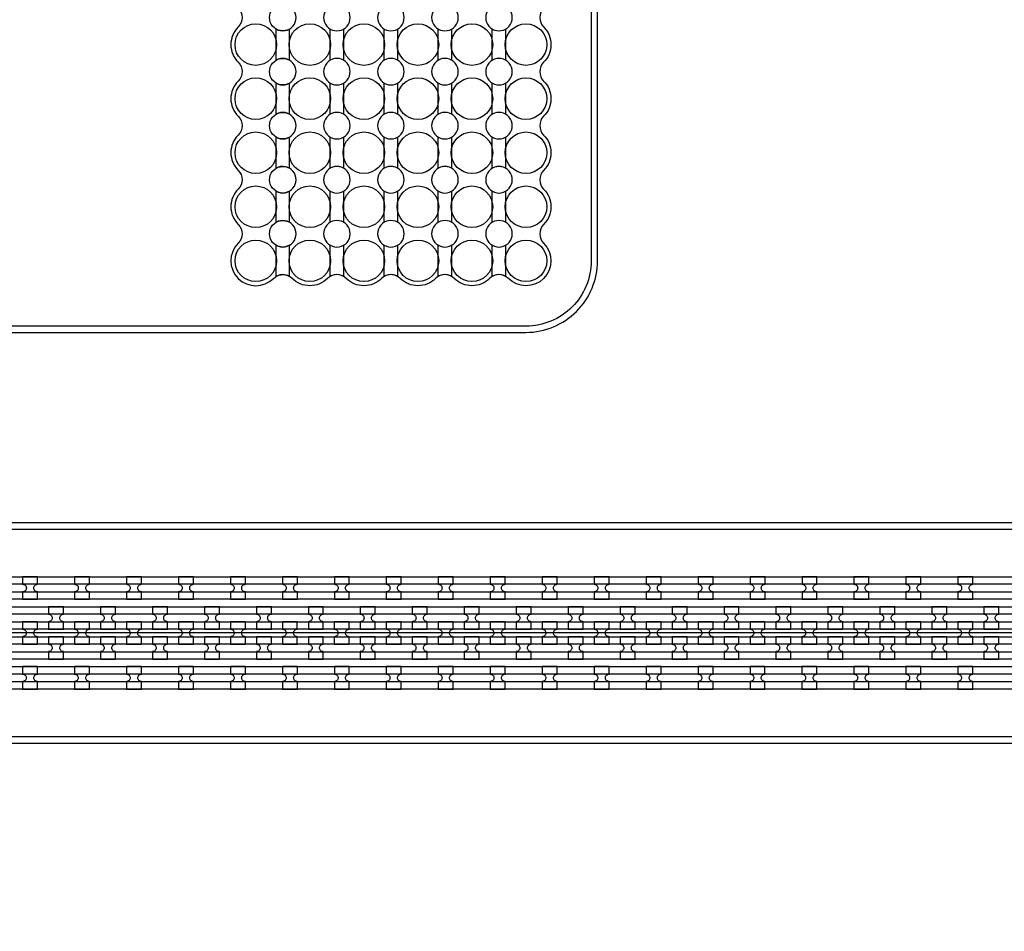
# Model space of a CAD drawing. Extents: x -63500 to 63500, y -63500 to 63500.
# Tile 218 of 256: x 11600 to 16337, y 9955 to 14340. Entities that reach past the tile are written whole.
import ezdxf

# ---------------------------------------------------------------- set-up
doc = ezdxf.new("R2010")
doc.units = 13
doc.header["$MEASUREMENT"] = 0
for name, color, linetype in [('1_Metal', 2, 'Continuous'), ('2_Electrodes', 5, 'Continuous'), ('3_Outline', 4, 'Continuous')]:
    doc.layers.add(name, color=color, linetype=linetype)

msp = doc.modelspace()

# ---------------------------------------------------------------- linework, layer by layer
msp.add_line((23350, 11390), (4850, 11390))
for radius in [50000, 47500, 45000]:
    msp.add_circle((0, 0), radius)
at = {"layer": '1_Metal'}
for points in [[(-50000, 0, -1), (50000, 0), (51000, 0, 1), (-51000, 0)], [(4850, 11300), (31834, 11300, 0.414214), (33674, 13140), (33674, 13640, 0.414214), (31834, 15480), (30602, 15480, 0.414214), (30584, 15462), (30584, 15462), (30553.4, 15462), (30553.4, 15532.2), (30583.4, 15532.2, 0.384752), (30601.3, 15516), (31834, 15516, -0.414214), (33710, 13640), (33710, 13140, -0.414214), (31834, 11264), (4850, 11264)], [(4850, 11372), (5254, 11372), (5254, 11372), (31834, 11372, 0.414214), (33602, 13140), (33602, 13640, 0.414214), (31834, 15408), (30602, 15408, 0.414214), (30584, 15390), (30584, 15390), (30553.4, 15390), (30553.4, 15462), (30584, 15462, 0.414214), (30602, 15444), (31834, 15444, -0.414214), (33638, 13640), (33638, 13140, -0.414214), (31834, 11336), (5254, 11336), (4850, 11336)], [(4850, 11444), (5254, 11444), (31834, 11444, 0.414214), (33530, 13140), (33530, 13640, 0.414214), (31834, 15336), (30602, 15336, 0.414214), (30584, 15318), (30584, 15318), (30553.4, 15318), (30553.4, 15390), (30584, 15390, 0.414214), (30602, 15372), (31834, 15372, -0.414214), (33566, 13640), (33566, 13140, -0.414214), (31834, 11408), (5254, 11408), (4850, 11408)], [(4850, 11516), (5254, 11516), (31834, 11516, 0.414214), (33458, 13140), (33458, 13640, 0.414214), (31834, 15264), (30601.3, 15264, 0.384752), (30583.4, 15247.9), (30553.4, 15247.9), (30553.4, 15318), (30584, 15318, 0.414214), (30602, 15300), (31834, 15300, -0.414214), (33494, 13640), (33494, 13140, -0.414214), (31834, 11480), (5254, 11480), (4850, 11480)], [(11614, 11552.1), (11686, 11552.1), (11686, 11588.1, -0.414214), (11668, 11606.1), (11668, 11606.1, -0.414214), (11686, 11624.1), (11686, 11660.1), (11614, 11660.1), (11614, 11624.1, -0.414214), (11632, 11606.1), (11632, 11606.1, -0.414214), (11614, 11588.1)], [(11864, 11552.1), (11936, 11552.1), (11936, 11588.1, -0.414214), (11918, 11606.1), (11918, 11606.1, -0.414214), (11936, 11624.1), (11936, 11660.1), (11864, 11660.1), (11864, 11624.1, -0.414214), (11882, 11606.1), (11882, 11606.1, -0.414214), (11864, 11588.1)], [(12114, 11552.1), (12186, 11552.1), (12186, 11588.1, -0.414214), (12168, 11606.1), (12168, 11606.1, -0.414214), (12186, 11624.1), (12186, 11660.1), (12114, 11660.1), (12114, 11624.1, -0.414214), (12132, 11606.1), (12132, 11606.1, -0.414214), (12114, 11588.1)], [(12364, 11552.1), (12436, 11552.1), (12436, 11588.1, -0.414214), (12418, 11606.1), (12418, 11606.1, -0.414214), (12436, 11624.1), (12436, 11660.1), (12364, 11660.1), (12364, 11624.1, -0.414214), (12382, 11606.1), (12382, 11606.1, -0.414214), (12364, 11588.1)], [(12614, 11552.1), (12686, 11552.1), (12686, 11588.1, -0.414214), (12668, 11606.1), (12668, 11606.1, -0.414214), (12686, 11624.1), (12686, 11660.1), (12614, 11660.1), (12614, 11624.1, -0.414214), (12632, 11606.1), (12632, 11606.1, -0.414214), (12614, 11588.1)], [(12864, 11552.1), (12936, 11552.1), (12936, 11588.1, -0.414214), (12918, 11606.1), (12918, 11606.1, -0.414214), (12936, 11624.1), (12936, 11660.1), (12864, 11660.1), (12864, 11624.1, -0.414214), (12882, 11606.1), (12882, 11606.1, -0.414214), (12864, 11588.1)], [(13114, 11552.1), (13186, 11552.1), (13186, 11588.1, -0.414214), (13168, 11606.1), (13168, 11606.1, -0.414214), (13186, 11624.1), (13186, 11660.1), (13114, 11660.1), (13114, 11624.1, -0.414214), (13132, 11606.1), (13132, 11606.1, -0.414214), (13114, 11588.1)], [(13364, 11552.1), (13436, 11552.1), (13436, 11588.1, -0.414214), (13418, 11606.1), (13418, 11606.1, -0.414214), (13436, 11624.1), (13436, 11660.1), (13364, 11660.1), (13364, 11624.1, -0.414214), (13382, 11606.1), (13382, 11606.1, -0.414214), (13364, 11588.1)], [(13614, 11552.1), (13686, 11552.1), (13686, 11588.1, -0.414214), (13668, 11606.1), (13668, 11606.1, -0.414214), (13686, 11624.1), (13686, 11660.1), (13614, 11660.1), (13614, 11624.1, -0.414214), (13632, 11606.1), (13632, 11606.1, -0.414214), (13614, 11588.1)], [(13864, 11552.1), (13936, 11552.1), (13936, 11588.1, -0.414214), (13918, 11606.1), (13918, 11606.1, -0.414214), (13936, 11624.1), (13936, 11660.1), (13864, 11660.1), (13864, 11624.1, -0.414214), (13882, 11606.1), (13882, 11606.1, -0.414214), (13864, 11588.1)], [(14114, 11552.1), (14186, 11552.1), (14186, 11588.1, -0.414214), (14168, 11606.1), (14168, 11606.1, -0.414214), (14186, 11624.1), (14186, 11660.1), (14114, 11660.1), (14114, 11624.1, -0.414214), (14132, 11606.1), (14132, 11606.1, -0.414214), (14114, 11588.1)], [(14364, 11552.1), (14436, 11552.1), (14436, 11588.1, -0.414214), (14418, 11606.1), (14418, 11606.1, -0.414214), (14436, 11624.1), (14436, 11660.1), (14364, 11660.1), (14364, 11624.1, -0.414214), (14382, 11606.1), (14382, 11606.1, -0.414214), (14364, 11588.1)], [(14614, 11552.1), (14686, 11552.1), (14686, 11588.1, -0.414214), (14668, 11606.1), (14668, 11606.1, -0.414214), (14686, 11624.1), (14686, 11660.1), (14614, 11660.1), (14614, 11624.1, -0.414214), (14632, 11606.1), (14632, 11606.1, -0.414214), (14614, 11588.1)], [(14864, 11552.1), (14936, 11552.1), (14936, 11588.1, -0.414214), (14918, 11606.1), (14918, 11606.1, -0.414214), (14936, 11624.1), (14936, 11660.1), (14864, 11660.1), (14864, 11624.1, -0.414214), (14882, 11606.1), (14882, 11606.1, -0.414214), (14864, 11588.1)], [(15114, 11552.1), (15186, 11552.1), (15186, 11588.1, -0.414214), (15168, 11606.1), (15168, 11606.1, -0.414214), (15186, 11624.1), (15186, 11660.1), (15114, 11660.1), (15114, 11624.1, -0.414214), (15132, 11606.1), (15132, 11606.1, -0.414214), (15114, 11588.1)], [(15364, 11552.1), (15436, 11552.1), (15436, 11588.1, -0.414214), (15418, 11606.1), (15418, 11606.1, -0.414214), (15436, 11624.1), (15436, 11660.1), (15364, 11660.1), (15364, 11624.1, -0.414214), (15382, 11606.1), (15382, 11606.1, -0.414214), (15364, 11588.1)], [(15614, 11552.1), (15686, 11552.1), (15686, 11588.1, -0.414214), (15668, 11606.1), (15668, 11606.1, -0.414214), (15686, 11624.1), (15686, 11660.1), (15614, 11660.1), (15614, 11624.1, -0.414214), (15632, 11606.1), (15632, 11606.1, -0.414214), (15614, 11588.1)], [(15864, 11552.1), (15936, 11552.1), (15936, 11588.1, -0.414214), (15918, 11606.1), (15918, 11606.1, -0.414214), (15936, 11624.1), (15936, 11660.1), (15864, 11660.1), (15864, 11624.1, -0.414214), (15882, 11606.1), (15882, 11606.1, -0.414214), (15864, 11588.1)], [(16114, 11552.1), (16186, 11552.1), (16186, 11588.1, -0.414214), (16168, 11606.1), (16168, 11606.1, -0.414214), (16186, 11624.1), (16186, 11660.1), (16114, 11660.1), (16114, 11624.1, -0.414214), (16132, 11606.1), (16132, 11606.1, -0.414214), (16114, 11588.1)], [(11810.8, 11408.1), (11810.8, 11444.1, -0.414214), (11792.8, 11462.1), (11792.8, 11462.1, -0.414214), (11810.8, 11480.1), (11810.8, 11516.1), (11738.8, 11516.1), (11738.8, 11480.1, -0.414214), (11756.8, 11462.1), (11756.8, 11462.1, -0.414214), (11738.8, 11444.1), (11738.8, 11408.1)], [(12060.8, 11408.1), (12060.8, 11444.1, -0.414214), (12042.8, 11462.1), (12042.8, 11462.1, -0.414214), (12060.8, 11480.1), (12060.8, 11516.1), (11988.8, 11516.1), (11988.8, 11480.1, -0.414214), (12006.8, 11462.1), (12006.8, 11462.1, -0.414214), (11988.8, 11444.1), (11988.8, 11408.1)], [(12310.8, 11408.1), (12310.8, 11444.1, -0.414214), (12292.8, 11462.1), (12292.8, 11462.1, -0.414214), (12310.8, 11480.1), (12310.8, 11516.1), (12238.8, 11516.1), (12238.8, 11480.1, -0.414214), (12256.8, 11462.1), (12256.8, 11462.1, -0.414214), (12238.8, 11444.1), (12238.8, 11408.1)], [(12560.8, 11408.1), (12560.8, 11444.1, -0.414214), (12542.8, 11462.1), (12542.8, 11462.1, -0.414214), (12560.8, 11480.1), (12560.8, 11516.1), (12488.8, 11516.1), (12488.8, 11480.1, -0.414214), (12506.8, 11462.1), (12506.8, 11462.1, -0.414214), (12488.8, 11444.1), (12488.8, 11408.1)], [(12810.8, 11408.1), (12810.8, 11444.1, -0.414214), (12792.8, 11462.1), (12792.8, 11462.1, -0.414214), (12810.8, 11480.1), (12810.8, 11516.1), (12738.8, 11516.1), (12738.8, 11480.1, -0.414214), (12756.8, 11462.1), (12756.8, 11462.1, -0.414214), (12738.8, 11444.1), (12738.8, 11408.1)], [(13060.8, 11408.1), (13060.8, 11444.1, -0.414214), (13042.8, 11462.1), (13042.8, 11462.1, -0.414214), (13060.8, 11480.1), (13060.8, 11516.1), (12988.8, 11516.1), (12988.8, 11480.1, -0.414214), (13006.8, 11462.1), (13006.8, 11462.1, -0.414214), (12988.8, 11444.1), (12988.8, 11408.1)], [(13310.8, 11408.1), (13310.8, 11444.1, -0.414214), (13292.8, 11462.1), (13292.8, 11462.1, -0.414214), (13310.8, 11480.1), (13310.8, 11516.1), (13238.8, 11516.1), (13238.8, 11480.1, -0.414214), (13256.8, 11462.1), (13256.8, 11462.1, -0.414214), (13238.8, 11444.1), (13238.8, 11408.1)], [(13560.8, 11408.1), (13560.8, 11444.1, -0.414214), (13542.8, 11462.1), (13542.8, 11462.1, -0.414214), (13560.8, 11480.1), (13560.8, 11516.1), (13488.8, 11516.1), (13488.8, 11480.1, -0.414214), (13506.8, 11462.1), (13506.8, 11462.1, -0.414214), (13488.8, 11444.1), (13488.8, 11408.1)], [(13810.8, 11408.1), (13810.8, 11444.1, -0.414214), (13792.8, 11462.1), (13792.8, 11462.1, -0.414214), (13810.8, 11480.1), (13810.8, 11516.1), (13738.8, 11516.1), (13738.8, 11480.1, -0.414214), (13756.8, 11462.1), (13756.8, 11462.1, -0.414214), (13738.8, 11444.1), (13738.8, 11408.1)], [(14060.8, 11408.1), (14060.8, 11444.1, -0.414214), (14042.8, 11462.1), (14042.8, 11462.1, -0.414214), (14060.8, 11480.1), (14060.8, 11516.1), (13988.8, 11516.1), (13988.8, 11480.1, -0.414214), (14006.8, 11462.1), (14006.8, 11462.1, -0.414214), (13988.8, 11444.1), (13988.8, 11408.1)], [(14310.8, 11408.1), (14310.8, 11444.1, -0.414214), (14292.8, 11462.1), (14292.8, 11462.1, -0.414214), (14310.8, 11480.1), (14310.8, 11516.1), (14238.8, 11516.1), (14238.8, 11480.1, -0.414214), (14256.8, 11462.1), (14256.8, 11462.1, -0.414214), (14238.8, 11444.1), (14238.8, 11408.1)], [(14560.8, 11408.1), (14560.8, 11444.1, -0.414214), (14542.8, 11462.1), (14542.8, 11462.1, -0.414214), (14560.8, 11480.1), (14560.8, 11516.1), (14488.8, 11516.1), (14488.8, 11480.1, -0.414214), (14506.8, 11462.1), (14506.8, 11462.1, -0.414214), (14488.8, 11444.1), (14488.8, 11408.1)], [(14810.8, 11408.1), (14810.8, 11444.1, -0.414214), (14792.8, 11462.1), (14792.8, 11462.1, -0.414214), (14810.8, 11480.1), (14810.8, 11516.1), (14738.8, 11516.1), (14738.8, 11480.1, -0.414214), (14756.8, 11462.1), (14756.8, 11462.1, -0.414214), (14738.8, 11444.1), (14738.8, 11408.1)], [(15060.8, 11408.1), (15060.8, 11444.1, -0.414214), (15042.8, 11462.1), (15042.8, 11462.1, -0.414214), (15060.8, 11480.1), (15060.8, 11516.1), (14988.8, 11516.1), (14988.8, 11480.1, -0.414214), (15006.8, 11462.1), (15006.8, 11462.1, -0.414214), (14988.8, 11444.1), (14988.8, 11408.1)], [(15310.8, 11408.1), (15310.8, 11444.1, -0.414214), (15292.8, 11462.1), (15292.8, 11462.1, -0.414214), (15310.8, 11480.1), (15310.8, 11516.1), (15238.8, 11516.1), (15238.8, 11480.1, -0.414214), (15256.8, 11462.1), (15256.8, 11462.1, -0.414214), (15238.8, 11444.1), (15238.8, 11408.1)], [(15560.8, 11408.1), (15560.8, 11444.1, -0.414214), (15542.8, 11462.1), (15542.8, 11462.1, -0.414214), (15560.8, 11480.1), (15560.8, 11516.1), (15488.8, 11516.1), (15488.8, 11480.1, -0.414214), (15506.8, 11462.1), (15506.8, 11462.1, -0.414214), (15488.8, 11444.1), (15488.8, 11408.1)], [(15810.8, 11408.1), (15810.8, 11444.1, -0.414214), (15792.8, 11462.1), (15792.8, 11462.1, -0.414214), (15810.8, 11480.1), (15810.8, 11516.1), (15738.8, 11516.1), (15738.8, 11480.1, -0.414214), (15756.8, 11462.1), (15756.8, 11462.1, -0.414214), (15738.8, 11444.1), (15738.8, 11408.1)], [(16060.8, 11408.1), (16060.8, 11444.1, -0.414214), (16042.8, 11462.1), (16042.8, 11462.1, -0.414214), (16060.8, 11480.1), (16060.8, 11516.1), (15988.8, 11516.1), (15988.8, 11480.1, -0.414214), (16006.8, 11462.1), (16006.8, 11462.1, -0.414214), (15988.8, 11444.1), (15988.8, 11408.1)], [(16310.8, 11408.1), (16310.8, 11444.1, -0.414214), (16292.8, 11462.1), (16292.8, 11462.1, -0.414214), (16310.8, 11480.1), (16310.8, 11516.1), (16238.8, 11516.1), (16238.8, 11480.1, -0.414214), (16256.8, 11462.1), (16256.8, 11462.1, -0.414214), (16238.8, 11444.1), (16238.8, 11408.1)], [(11685.8, 11444.1), (11613.8, 11444.1), (11613.8, 11408.1, -0.414214), (11631.8, 11390.1), (11631.8, 11390.1, -0.414214), (11613.8, 11372.1), (11613.8, 11336.1), (11685.8, 11336.1), (11685.8, 11372.1, -0.414214), (11667.8, 11390.1), (11667.8, 11390.1, -0.414214), (11685.8, 11408.1), (11685.8, 11444.1)], [(11935.8, 11444.1), (11863.8, 11444.1), (11863.8, 11408.1, -0.414214), (11881.8, 11390.1), (11881.8, 11390.1, -0.414214), (11863.8, 11372.1), (11863.8, 11336.1), (11935.8, 11336.1), (11935.8, 11372.1, -0.414214), (11917.8, 11390.1), (11917.8, 11390.1, -0.414214), (11935.8, 11408.1), (11935.8, 11444.1)], [(12185.8, 11444.1), (12113.8, 11444.1), (12113.8, 11408.1, -0.414214), (12131.8, 11390.1), (12131.8, 11390.1, -0.414214), (12113.8, 11372.1), (12113.8, 11336.1), (12185.8, 11336.1), (12185.8, 11372.1, -0.414214), (12167.8, 11390.1), (12167.8, 11390.1, -0.414214), (12185.8, 11408.1), (12185.8, 11444.1)], [(12435.8, 11444.1), (12363.8, 11444.1), (12363.8, 11408.1, -0.414214), (12381.8, 11390.1), (12381.8, 11390.1, -0.414214), (12363.8, 11372.1), (12363.8, 11336.1), (12435.8, 11336.1), (12435.8, 11372.1, -0.414214), (12417.8, 11390.1), (12417.8, 11390.1, -0.414214), (12435.8, 11408.1), (12435.8, 11444.1)], [(12685.8, 11444.1), (12613.8, 11444.1), (12613.8, 11408.1, -0.414214), (12631.8, 11390.1), (12631.8, 11390.1, -0.414214), (12613.8, 11372.1), (12613.8, 11336.1), (12685.8, 11336.1), (12685.8, 11372.1, -0.414214), (12667.8, 11390.1), (12667.8, 11390.1, -0.414214), (12685.8, 11408.1), (12685.8, 11444.1)], [(12935.8, 11444.1), (12863.8, 11444.1), (12863.8, 11408.1, -0.414214), (12881.8, 11390.1), (12881.8, 11390.1, -0.414214), (12863.8, 11372.1), (12863.8, 11336.1), (12935.8, 11336.1), (12935.8, 11372.1, -0.414214), (12917.8, 11390.1), (12917.8, 11390.1, -0.414214), (12935.8, 11408.1), (12935.8, 11444.1)], [(13185.8, 11444.1), (13113.8, 11444.1), (13113.8, 11408.1, -0.414214), (13131.8, 11390.1), (13131.8, 11390.1, -0.414214), (13113.8, 11372.1), (13113.8, 11336.1), (13185.8, 11336.1), (13185.8, 11372.1, -0.414214), (13167.8, 11390.1), (13167.8, 11390.1, -0.414214), (13185.8, 11408.1), (13185.8, 11444.1)], [(13435.8, 11444.1), (13363.8, 11444.1), (13363.8, 11408.1, -0.414214), (13381.8, 11390.1), (13381.8, 11390.1, -0.414214), (13363.8, 11372.1), (13363.8, 11336.1), (13435.8, 11336.1), (13435.8, 11372.1, -0.414214), (13417.8, 11390.1), (13417.8, 11390.1, -0.414214), (13435.8, 11408.1), (13435.8, 11444.1)], [(13685.8, 11444.1), (13613.8, 11444.1), (13613.8, 11408.1, -0.414214), (13631.8, 11390.1), (13631.8, 11390.1, -0.414214), (13613.8, 11372.1), (13613.8, 11336.1), (13685.8, 11336.1), (13685.8, 11372.1, -0.414214), (13667.8, 11390.1), (13667.8, 11390.1, -0.414214), (13685.8, 11408.1), (13685.8, 11444.1)], [(13935.8, 11444.1), (13863.8, 11444.1), (13863.8, 11408.1, -0.414214), (13881.8, 11390.1), (13881.8, 11390.1, -0.414214), (13863.8, 11372.1), (13863.8, 11336.1), (13935.8, 11336.1), (13935.8, 11372.1, -0.414214), (13917.8, 11390.1), (13917.8, 11390.1, -0.414214), (13935.8, 11408.1), (13935.8, 11444.1)], [(14185.8, 11444.1), (14113.8, 11444.1), (14113.8, 11408.1, -0.414214), (14131.8, 11390.1), (14131.8, 11390.1, -0.414214), (14113.8, 11372.1), (14113.8, 11336.1), (14185.8, 11336.1), (14185.8, 11372.1, -0.414214), (14167.8, 11390.1), (14167.8, 11390.1, -0.414214), (14185.8, 11408.1), (14185.8, 11444.1)], [(14435.8, 11444.1), (14363.8, 11444.1), (14363.8, 11408.1, -0.414214), (14381.8, 11390.1), (14381.8, 11390.1, -0.414214), (14363.8, 11372.1), (14363.8, 11336.1), (14435.8, 11336.1), (14435.8, 11372.1, -0.414214), (14417.8, 11390.1), (14417.8, 11390.1, -0.414214), (14435.8, 11408.1), (14435.8, 11444.1)], [(14685.8, 11444.1), (14613.8, 11444.1), (14613.8, 11408.1, -0.414214), (14631.8, 11390.1), (14631.8, 11390.1, -0.414214), (14613.8, 11372.1), (14613.8, 11336.1), (14685.8, 11336.1), (14685.8, 11372.1, -0.414214), (14667.8, 11390.1), (14667.8, 11390.1, -0.414214), (14685.8, 11408.1), (14685.8, 11444.1)], [(14935.8, 11444.1), (14863.8, 11444.1), (14863.8, 11408.1, -0.414214), (14881.8, 11390.1), (14881.8, 11390.1, -0.414214), (14863.8, 11372.1), (14863.8, 11336.1), (14935.8, 11336.1), (14935.8, 11372.1, -0.414214), (14917.8, 11390.1), (14917.8, 11390.1, -0.414214), (14935.8, 11408.1), (14935.8, 11444.1)], [(15185.8, 11444.1), (15113.8, 11444.1), (15113.8, 11408.1, -0.414214), (15131.8, 11390.1), (15131.8, 11390.1, -0.414214), (15113.8, 11372.1), (15113.8, 11336.1), (15185.8, 11336.1), (15185.8, 11372.1, -0.414214), (15167.8, 11390.1), (15167.8, 11390.1, -0.414214), (15185.8, 11408.1), (15185.8, 11444.1)], [(15435.8, 11444.1), (15363.8, 11444.1), (15363.8, 11408.1, -0.414214), (15381.8, 11390.1), (15381.8, 11390.1, -0.414214), (15363.8, 11372.1), (15363.8, 11336.1), (15435.8, 11336.1), (15435.8, 11372.1, -0.414214), (15417.8, 11390.1), (15417.8, 11390.1, -0.414214), (15435.8, 11408.1), (15435.8, 11444.1)], [(15685.8, 11444.1), (15613.8, 11444.1), (15613.8, 11408.1, -0.414214), (15631.8, 11390.1), (15631.8, 11390.1, -0.414214), (15613.8, 11372.1), (15613.8, 11336.1), (15685.8, 11336.1), (15685.8, 11372.1, -0.414214), (15667.8, 11390.1), (15667.8, 11390.1, -0.414214), (15685.8, 11408.1), (15685.8, 11444.1)], [(15935.8, 11444.1), (15863.8, 11444.1), (15863.8, 11408.1, -0.414214), (15881.8, 11390.1), (15881.8, 11390.1, -0.414214), (15863.8, 11372.1), (15863.8, 11336.1), (15935.8, 11336.1), (15935.8, 11372.1, -0.414214), (15917.8, 11390.1), (15917.8, 11390.1, -0.414214), (15935.8, 11408.1), (15935.8, 11444.1)], [(16185.8, 11444.1), (16113.8, 11444.1), (16113.8, 11408.1, -0.414214), (16131.8, 11390.1), (16131.8, 11390.1, -0.414214), (16113.8, 11372.1), (16113.8, 11336.1), (16185.8, 11336.1), (16185.8, 11372.1, -0.414214), (16167.8, 11390.1), (16167.8, 11390.1, -0.414214), (16185.8, 11408.1), (16185.8, 11444.1)], [(11810.8, 11372.1), (11738.8, 11372.1), (11738.8, 11336.1, -0.414214), (11756.8, 11318.1), (11756.8, 11318.1, -0.414214), (11738.8, 11300.1), (11738.8, 11264.1), (11810.8, 11264.1), (11810.8, 11300.1, -0.414214), (11792.8, 11318.1), (11792.8, 11318.1, -0.414214), (11810.8, 11336.1), (11810.8, 11372.1)], [(12060.8, 11372.1), (11988.8, 11372.1), (11988.8, 11336.1, -0.414214), (12006.8, 11318.1), (12006.8, 11318.1, -0.414214), (11988.8, 11300.1), (11988.8, 11264.1), (12060.8, 11264.1), (12060.8, 11300.1, -0.414214), (12042.8, 11318.1), (12042.8, 11318.1, -0.414214), (12060.8, 11336.1), (12060.8, 11372.1)], [(12310.8, 11372.1), (12238.8, 11372.1), (12238.8, 11336.1, -0.414214), (12256.8, 11318.1), (12256.8, 11318.1, -0.414214), (12238.8, 11300.1), (12238.8, 11264.1), (12310.8, 11264.1), (12310.8, 11300.1, -0.414214), (12292.8, 11318.1), (12292.8, 11318.1, -0.414214), (12310.8, 11336.1), (12310.8, 11372.1)], [(12560.8, 11372.1), (12488.8, 11372.1), (12488.8, 11336.1, -0.414214), (12506.8, 11318.1), (12506.8, 11318.1, -0.414214), (12488.8, 11300.1), (12488.8, 11264.1), (12560.8, 11264.1), (12560.8, 11300.1, -0.414214), (12542.8, 11318.1), (12542.8, 11318.1, -0.414214), (12560.8, 11336.1), (12560.8, 11372.1)], [(12810.8, 11372.1), (12738.8, 11372.1), (12738.8, 11336.1, -0.414214), (12756.8, 11318.1), (12756.8, 11318.1, -0.414214), (12738.8, 11300.1), (12738.8, 11264.1), (12810.8, 11264.1), (12810.8, 11300.1, -0.414214), (12792.8, 11318.1), (12792.8, 11318.1, -0.414214), (12810.8, 11336.1), (12810.8, 11372.1)], [(13060.8, 11372.1), (12988.8, 11372.1), (12988.8, 11336.1, -0.414214), (13006.8, 11318.1), (13006.8, 11318.1, -0.414214), (12988.8, 11300.1), (12988.8, 11264.1), (13060.8, 11264.1), (13060.8, 11300.1, -0.414214), (13042.8, 11318.1), (13042.8, 11318.1, -0.414214), (13060.8, 11336.1), (13060.8, 11372.1)], [(13310.8, 11372.1), (13238.8, 11372.1), (13238.8, 11336.1, -0.414214), (13256.8, 11318.1), (13256.8, 11318.1, -0.414214), (13238.8, 11300.1), (13238.8, 11264.1), (13310.8, 11264.1), (13310.8, 11300.1, -0.414214), (13292.8, 11318.1), (13292.8, 11318.1, -0.414214), (13310.8, 11336.1), (13310.8, 11372.1)], [(13560.8, 11372.1), (13488.8, 11372.1), (13488.8, 11336.1, -0.414214), (13506.8, 11318.1), (13506.8, 11318.1, -0.414214), (13488.8, 11300.1), (13488.8, 11264.1), (13560.8, 11264.1), (13560.8, 11300.1, -0.414214), (13542.8, 11318.1), (13542.8, 11318.1, -0.414214), (13560.8, 11336.1), (13560.8, 11372.1)], [(13810.8, 11372.1), (13738.8, 11372.1), (13738.8, 11336.1, -0.414214), (13756.8, 11318.1), (13756.8, 11318.1, -0.414214), (13738.8, 11300.1), (13738.8, 11264.1), (13810.8, 11264.1), (13810.8, 11300.1, -0.414214), (13792.8, 11318.1), (13792.8, 11318.1, -0.414214), (13810.8, 11336.1), (13810.8, 11372.1)], [(14060.8, 11372.1), (13988.8, 11372.1), (13988.8, 11336.1, -0.414214), (14006.8, 11318.1), (14006.8, 11318.1, -0.414214), (13988.8, 11300.1), (13988.8, 11264.1), (14060.8, 11264.1), (14060.8, 11300.1, -0.414214), (14042.8, 11318.1), (14042.8, 11318.1, -0.414214), (14060.8, 11336.1), (14060.8, 11372.1)], [(14310.8, 11372.1), (14238.8, 11372.1), (14238.8, 11336.1, -0.414214), (14256.8, 11318.1), (14256.8, 11318.1, -0.414214), (14238.8, 11300.1), (14238.8, 11264.1), (14310.8, 11264.1), (14310.8, 11300.1, -0.414214), (14292.8, 11318.1), (14292.8, 11318.1, -0.414214), (14310.8, 11336.1), (14310.8, 11372.1)], [(14560.8, 11372.1), (14488.8, 11372.1), (14488.8, 11336.1, -0.414214), (14506.8, 11318.1), (14506.8, 11318.1, -0.414214), (14488.8, 11300.1), (14488.8, 11264.1), (14560.8, 11264.1), (14560.8, 11300.1, -0.414214), (14542.8, 11318.1), (14542.8, 11318.1, -0.414214), (14560.8, 11336.1), (14560.8, 11372.1)], [(14810.8, 11372.1), (14738.8, 11372.1), (14738.8, 11336.1, -0.414214), (14756.8, 11318.1), (14756.8, 11318.1, -0.414214), (14738.8, 11300.1), (14738.8, 11264.1), (14810.8, 11264.1), (14810.8, 11300.1, -0.414214), (14792.8, 11318.1), (14792.8, 11318.1, -0.414214), (14810.8, 11336.1), (14810.8, 11372.1)], [(15060.8, 11372.1), (14988.8, 11372.1), (14988.8, 11336.1, -0.414214), (15006.8, 11318.1), (15006.8, 11318.1, -0.414214), (14988.8, 11300.1), (14988.8, 11264.1), (15060.8, 11264.1), (15060.8, 11300.1, -0.414214), (15042.8, 11318.1), (15042.8, 11318.1, -0.414214), (15060.8, 11336.1), (15060.8, 11372.1)], [(15310.8, 11372.1), (15238.8, 11372.1), (15238.8, 11336.1, -0.414214), (15256.8, 11318.1), (15256.8, 11318.1, -0.414214), (15238.8, 11300.1), (15238.8, 11264.1), (15310.8, 11264.1), (15310.8, 11300.1, -0.414214), (15292.8, 11318.1), (15292.8, 11318.1, -0.414214), (15310.8, 11336.1), (15310.8, 11372.1)], [(15560.8, 11372.1), (15488.8, 11372.1), (15488.8, 11336.1, -0.414214), (15506.8, 11318.1), (15506.8, 11318.1, -0.414214), (15488.8, 11300.1), (15488.8, 11264.1), (15560.8, 11264.1), (15560.8, 11300.1, -0.414214), (15542.8, 11318.1), (15542.8, 11318.1, -0.414214), (15560.8, 11336.1), (15560.8, 11372.1)], [(15810.8, 11372.1), (15738.8, 11372.1), (15738.8, 11336.1, -0.414214), (15756.8, 11318.1), (15756.8, 11318.1, -0.414214), (15738.8, 11300.1), (15738.8, 11264.1), (15810.8, 11264.1), (15810.8, 11300.1, -0.414214), (15792.8, 11318.1), (15792.8, 11318.1, -0.414214), (15810.8, 11336.1), (15810.8, 11372.1)], [(16060.8, 11372.1), (15988.8, 11372.1), (15988.8, 11336.1, -0.414214), (16006.8, 11318.1), (16006.8, 11318.1, -0.414214), (15988.8, 11300.1), (15988.8, 11264.1), (16060.8, 11264.1), (16060.8, 11300.1, -0.414214), (16042.8, 11318.1), (16042.8, 11318.1, -0.414214), (16060.8, 11336.1), (16060.8, 11372.1)], [(16310.8, 11372.1), (16238.8, 11372.1), (16238.8, 11336.1, -0.414214), (16256.8, 11318.1), (16256.8, 11318.1, -0.414214), (16238.8, 11300.1), (16238.8, 11264.1), (16310.8, 11264.1), (16310.8, 11300.1, -0.414214), (16292.8, 11318.1), (16292.8, 11318.1, -0.414214), (16310.8, 11336.1), (16310.8, 11372.1)], [(11613.9, 11120.1), (11685.9, 11120.1), (11685.9, 11156.1, -0.414214), (11667.9, 11174.1), (11667.9, 11174.1, -0.414214), (11685.9, 11192.1), (11685.9, 11228.1), (11613.9, 11228.1), (11613.9, 11192.1, -0.414214), (11631.9, 11174.1), (11631.9, 11174.1, -0.414214), (11613.9, 11156.1)], [(11863.9, 11120.1), (11935.9, 11120.1), (11935.9, 11156.1, -0.414214), (11917.9, 11174.1), (11917.9, 11174.1, -0.414214), (11935.9, 11192.1), (11935.9, 11228.1), (11863.9, 11228.1), (11863.9, 11192.1, -0.414214), (11881.9, 11174.1), (11881.9, 11174.1, -0.414214), (11863.9, 11156.1)], [(12113.9, 11120.1), (12185.9, 11120.1), (12185.9, 11156.1, -0.414214), (12167.9, 11174.1), (12167.9, 11174.1, -0.414214), (12185.9, 11192.1), (12185.9, 11228.1), (12113.9, 11228.1), (12113.9, 11192.1, -0.414214), (12131.9, 11174.1), (12131.9, 11174.1, -0.414214), (12113.9, 11156.1)], [(12363.9, 11120.1), (12435.9, 11120.1), (12435.9, 11156.1, -0.414214), (12417.9, 11174.1), (12417.9, 11174.1, -0.414214), (12435.9, 11192.1), (12435.9, 11228.1), (12363.9, 11228.1), (12363.9, 11192.1, -0.414214), (12381.9, 11174.1), (12381.9, 11174.1, -0.414214), (12363.9, 11156.1)], [(12613.9, 11120.1), (12685.9, 11120.1), (12685.9, 11156.1, -0.414214), (12667.9, 11174.1), (12667.9, 11174.1, -0.414214), (12685.9, 11192.1), (12685.9, 11228.1), (12613.9, 11228.1), (12613.9, 11192.1, -0.414214), (12631.9, 11174.1), (12631.9, 11174.1, -0.414214), (12613.9, 11156.1)], [(12863.9, 11120.1), (12935.9, 11120.1), (12935.9, 11156.1, -0.414214), (12917.9, 11174.1), (12917.9, 11174.1, -0.414214), (12935.9, 11192.1), (12935.9, 11228.1), (12863.9, 11228.1), (12863.9, 11192.1, -0.414214), (12881.9, 11174.1), (12881.9, 11174.1, -0.414214), (12863.9, 11156.1)], [(13113.9, 11120.1), (13185.9, 11120.1), (13185.9, 11156.1, -0.414214), (13167.9, 11174.1), (13167.9, 11174.1, -0.414214), (13185.9, 11192.1), (13185.9, 11228.1), (13113.9, 11228.1), (13113.9, 11192.1, -0.414214), (13131.9, 11174.1), (13131.9, 11174.1, -0.414214), (13113.9, 11156.1)], [(13363.9, 11120.1), (13435.9, 11120.1), (13435.9, 11156.1, -0.414214), (13417.9, 11174.1), (13417.9, 11174.1, -0.414214), (13435.9, 11192.1), (13435.9, 11228.1), (13363.9, 11228.1), (13363.9, 11192.1, -0.414214), (13381.9, 11174.1), (13381.9, 11174.1, -0.414214), (13363.9, 11156.1)], [(13613.9, 11120.1), (13685.9, 11120.1), (13685.9, 11156.1, -0.414214), (13667.9, 11174.1), (13667.9, 11174.1, -0.414214), (13685.9, 11192.1), (13685.9, 11228.1), (13613.9, 11228.1), (13613.9, 11192.1, -0.414214), (13631.9, 11174.1), (13631.9, 11174.1, -0.414214), (13613.9, 11156.1)], [(13863.9, 11120.1), (13935.9, 11120.1), (13935.9, 11156.1, -0.414214), (13917.9, 11174.1), (13917.9, 11174.1, -0.414214), (13935.9, 11192.1), (13935.9, 11228.1), (13863.9, 11228.1), (13863.9, 11192.1, -0.414214), (13881.9, 11174.1), (13881.9, 11174.1, -0.414214), (13863.9, 11156.1)], [(14113.9, 11120.1), (14185.9, 11120.1), (14185.9, 11156.1, -0.414214), (14167.9, 11174.1), (14167.9, 11174.1, -0.414214), (14185.9, 11192.1), (14185.9, 11228.1), (14113.9, 11228.1), (14113.9, 11192.1, -0.414214), (14131.9, 11174.1), (14131.9, 11174.1, -0.414214), (14113.9, 11156.1)], [(14363.9, 11120.1), (14435.9, 11120.1), (14435.9, 11156.1, -0.414214), (14417.9, 11174.1), (14417.9, 11174.1, -0.414214), (14435.9, 11192.1), (14435.9, 11228.1), (14363.9, 11228.1), (14363.9, 11192.1, -0.414214), (14381.9, 11174.1), (14381.9, 11174.1, -0.414214), (14363.9, 11156.1)], [(14613.9, 11120.1), (14685.9, 11120.1), (14685.9, 11156.1, -0.414214), (14667.9, 11174.1), (14667.9, 11174.1, -0.414214), (14685.9, 11192.1), (14685.9, 11228.1), (14613.9, 11228.1), (14613.9, 11192.1, -0.414214), (14631.9, 11174.1), (14631.9, 11174.1, -0.414214), (14613.9, 11156.1)], [(14863.9, 11120.1), (14935.9, 11120.1), (14935.9, 11156.1, -0.414214), (14917.9, 11174.1), (14917.9, 11174.1, -0.414214), (14935.9, 11192.1), (14935.9, 11228.1), (14863.9, 11228.1), (14863.9, 11192.1, -0.414214), (14881.9, 11174.1), (14881.9, 11174.1, -0.414214), (14863.9, 11156.1)], [(15113.9, 11120.1), (15185.9, 11120.1), (15185.9, 11156.1, -0.414214), (15167.9, 11174.1), (15167.9, 11174.1, -0.414214), (15185.9, 11192.1), (15185.9, 11228.1), (15113.9, 11228.1), (15113.9, 11192.1, -0.414214), (15131.9, 11174.1), (15131.9, 11174.1, -0.414214), (15113.9, 11156.1)], [(15363.9, 11120.1), (15435.9, 11120.1), (15435.9, 11156.1, -0.414214), (15417.9, 11174.1), (15417.9, 11174.1, -0.414214), (15435.9, 11192.1), (15435.9, 11228.1), (15363.9, 11228.1), (15363.9, 11192.1, -0.414214), (15381.9, 11174.1), (15381.9, 11174.1, -0.414214), (15363.9, 11156.1)], [(15613.9, 11120.1), (15685.9, 11120.1), (15685.9, 11156.1, -0.414214), (15667.9, 11174.1), (15667.9, 11174.1, -0.414214), (15685.9, 11192.1), (15685.9, 11228.1), (15613.9, 11228.1), (15613.9, 11192.1, -0.414214), (15631.9, 11174.1), (15631.9, 11174.1, -0.414214), (15613.9, 11156.1)], [(15863.9, 11120.1), (15935.9, 11120.1), (15935.9, 11156.1, -0.414214), (15917.9, 11174.1), (15917.9, 11174.1, -0.414214), (15935.9, 11192.1), (15935.9, 11228.1), (15863.9, 11228.1), (15863.9, 11192.1, -0.414214), (15881.9, 11174.1), (15881.9, 11174.1, -0.414214), (15863.9, 11156.1)], [(16113.9, 11120.1), (16185.9, 11120.1), (16185.9, 11156.1, -0.414214), (16167.9, 11174.1), (16167.9, 11174.1, -0.414214), (16185.9, 11192.1), (16185.9, 11228.1), (16113.9, 11228.1), (16113.9, 11192.1, -0.414214), (16131.9, 11174.1), (16131.9, 11174.1, -0.414214), (16113.9, 11156.1)]]:
    msp.add_lwpolyline(points, format="xyb", close=True, dxfattribs=at)
for points in [[(12651.1, 14395.2, -0.414214), (12651.1, 14304.9, 0.414214), (12651.1, 14135.2, -0.414214), (12651.1, 14044.9, 0.414214), (12651.1, 13875.2, -0.414214), (12651.1, 13784.9, 0.414214), (12651.1, 13615.2, -0.414214), (12651.1, 13524.9, 0.414214), (12651.1, 13355.2, -0.414214), (12651.1, 13264.9, 1), (12820.9, 13095.2, -0.339838), (12898, 13105.3), (12898, 13254.8, -1.734808), (12898, 13365.3), (12898, 13514.8, -1.734808), (12898, 13625.3), (12898, 13774.8, -1.734808), (12898, 13885.3), (12898, 14034.8, -1.734808), (12898, 14145.3), (12898, 14294.8, -1.734808), (12898, 14405.3)], [(13158, 14405.3, 1.734808), (13158, 14294.8), (13158, 14145.3, 1.734808), (13158, 14034.8), (13158, 13885.3, 1.734808), (13158, 13774.8), (13158, 13625.3, 1.734808), (13158, 13514.8), (13158, 13365.3, 1.734808), (13158, 13254.8), (13158, 13105.3, 0.339838), (13080.9, 13095.2, -0.414214), (12911.1, 13095.2, 0.339838), (12834, 13105.3), (12834, 13254.8, 1.734808), (12834, 13365.3), (12834, 13514.8, 1.734808), (12834, 13625.3), (12834, 13774.8, 1.734808), (12834, 13885.3), (12834, 14034.8, 1.734808), (12834, 14145.3), (12834, 14294.8, 1.734808), (12834, 14405.3)], [(13418, 14405.3, 1.734808), (13418, 14294.8), (13418, 14145.3, 1.734808), (13418, 14034.8), (13418, 13885.3, 1.734808), (13418, 13774.8), (13418, 13625.3, 1.734808), (13418, 13514.8), (13418, 13365.3, 1.734808), (13418, 13254.8), (13418, 13105.3, 0.339838), (13340.9, 13095.2, -0.414214), (13171.1, 13095.2, 0.339838), (13094, 13105.3), (13094, 13254.8, 1.734808), (13094, 13365.3), (13094, 13514.8, 1.734808), (13094, 13625.3), (13094, 13774.8, 1.734808), (13094, 13885.3), (13094, 14034.8, 1.734808), (13094, 14145.3), (13094, 14294.8, 1.734808), (13094, 14405.3)], [(13678, 14405.3, 1.734808), (13678, 14294.8), (13678, 14145.3, 1.734808), (13678, 14034.8), (13678, 13885.3, 1.734808), (13678, 13774.8), (13678, 13625.3, 1.734808), (13678, 13514.8), (13678, 13365.3, 1.734808), (13678, 13254.8), (13678, 13105.3, 0.339838), (13600.9, 13095.2, -0.414214), (13431.1, 13095.2, 0.339838), (13354, 13105.3), (13354, 13254.8, 1.734808), (13354, 13365.3), (13354, 13514.8, 1.734808), (13354, 13625.3), (13354, 13774.8, 1.734808), (13354, 13885.3), (13354, 14034.8, 1.734808), (13354, 14145.3), (13354, 14294.8, 1.734808), (13354, 14405.3)], [(13938, 14405.3, 1.734808), (13938, 14294.8), (13938, 14145.3, 1.734808), (13938, 14034.8), (13938, 13885.3, 1.734808), (13938, 13774.8), (13938, 13625.3, 1.734808), (13938, 13514.8), (13938, 13365.3, 1.734808), (13938, 13254.8), (13938, 13105.3, 0.339838), (13860.9, 13095.2, -0.414214), (13691.1, 13095.2, 0.339838), (13614, 13105.3), (13614, 13254.8, 1.734808), (13614, 13365.3), (13614, 13514.8, 1.734808), (13614, 13625.3), (13614, 13774.8, 1.734808), (13614, 13885.3), (13614, 14034.8, 1.734808), (13614, 14145.3), (13614, 14294.8, 1.734808), (13614, 14405.3)], [(14120.9, 14395.2, 0.414214), (14120.9, 14304.9, -0.414214), (14120.9, 14135.2, 0.414214), (14120.9, 14044.9, -0.414214), (14120.9, 13875.2, 0.414214), (14120.9, 13784.9, -0.414214), (14120.9, 13615.2, 0.414214), (14120.9, 13524.9, -0.414214), (14120.9, 13355.2, 0.414214), (14120.9, 13264.9, -1), (13951.1, 13095.2, 0.339838), (13874, 13105.3), (13874, 13254.8, 1.734808), (13874, 13365.3), (13874, 13514.8, 1.734808), (13874, 13625.3), (13874, 13774.8, 1.734808), (13874, 13885.3), (13874, 14034.8, 1.734808), (13874, 14145.3), (13874, 14294.8, 1.734808), (13874, 14405.3)], [(31834, 11624), (5254, 11624), (4850, 11624), (4850, 11660), (5254, 11660), (5254, 11660), (31834.1, 11660, 0.414214)], [(31834.1, 11552), (5254, 11552), (4850, 11552), (4850, 11588), (5254, 11588), (31834, 11588, 0.414214)], [(31834, 11192), (5254, 11192), (4850, 11192), (4850, 11228), (5254, 11228), (31834.1, 11228, 0.414214)], [(31834.1, 11120), (5254, 11120), (4850, 11120), (4850, 11156), (5254, 11156), (31834, 11156, 0.414214)]]:
    msp.add_lwpolyline(points, format="xyb", dxfattribs=at)
at = {"layer": '2_Electrodes'}
for points in [[(47500, 0, 1), (-47500, 0), (-51000, 0, -1), (51000, 0)], [(4762.2, 15145, 0.127017), (5866, 14860), (6622, 14860, -0.414214), (6892, 14590), (6892, 13180, 0.414214), (7236, 12836), (14036, 12836, 0.414214), (14380, 13180), (14380, 15040, -0.414214), (14500, 15160), (14500, 15190, 0.414214), (14350, 15040), (14350, 13180, -0.414214), (14036, 12866), (7236, 12866, -0.414214), (6922, 13180), (6922, 14590, 0.414214), (6622, 14890), (5866, 14890, -0.127017), (4776.7, 15171.3, 0.127017), (4704.1, 15190), (4704.1, 15160, -0.127017)], [(33783.4, 15160), (33783.4, 15190, 0.610914), (33661.5, 14952.5, -0.156977), (34084, 13640), (34084, 13140, -0.414214), (31834, 10890), (5848.2, 10890), (5848.2, 10860), (31834, 10860, 0.414214), (34114, 13140), (34114, 13640, 0.156977), (33685.9, 14970, -0.610914)]]:
    msp.add_lwpolyline(points, format="xyb", close=True, dxfattribs=at)
msp.add_lwpolyline([(31834, 11920), (5848.2, 11920), (5848.2, 11890), (31834, 11890, 0.414214)], format="xyb", dxfattribs=at)
for centre in [(12736, 14220), (12996, 14220), (13256, 14220), (13516, 14220), (13776, 14220), (14036, 14220), (12736, 13960), (12996, 13960), (13256, 13960), (13516, 13960), (13776, 13960), (14036, 13960), (12736, 13700), (12996, 13700), (13256, 13700), (13516, 13700), (13776, 13700), (14036, 13700), (12736, 13440), (12996, 13440), (13256, 13440), (13516, 13440), (13776, 13440), (14036, 13440), (12736, 13180), (12996, 13180), (13256, 13180), (13516, 13180), (13776, 13180), (14036, 13180)]:
    msp.add_circle(centre, 100, dxfattribs=at)
at = {"layer": '3_Outline'}
for points in [[(47500, 0, 1), (-47500, 0), (-51000, 0, -1), (51000, 0)], [(4762.2, 15145, 0.127017), (5866, 14860), (6622, 14860, -0.414214), (6892, 14590), (6892, 13180, 0.414214), (7236, 12836), (14036, 12836, 0.414214), (14380, 13180), (14380, 15040, -0.414214), (14500, 15160), (14500, 15190, 0.414214), (14350, 15040), (14350, 13180, -0.414214), (14036, 12866), (7236, 12866, -0.414214), (6922, 13180), (6922, 14590, 0.414214), (6622, 14890), (5866, 14890, -0.127017), (4776.7, 15171.3, 0.127017), (4704.1, 15190), (4704.1, 15160, -0.127017)], [(33783.4, 15160), (33783.4, 15190, 0.610914), (33661.5, 14952.5, -0.156977), (34084, 13640), (34084, 13140, -0.414214), (31834, 10890), (5848.2, 10890), (5848.2, 10860), (31834, 10860, 0.414214), (34114, 13140), (34114, 13640, 0.156977), (33685.9, 14970, -0.610914)]]:
    msp.add_lwpolyline(points, format="xyb", close=True, dxfattribs=at)
msp.add_lwpolyline([(31834, 11920), (5848.2, 11920), (5848.2, 11890), (31834, 11890, 0.414214)], format="xyb", dxfattribs=at)

doc.saveas('drawing.dxf')
